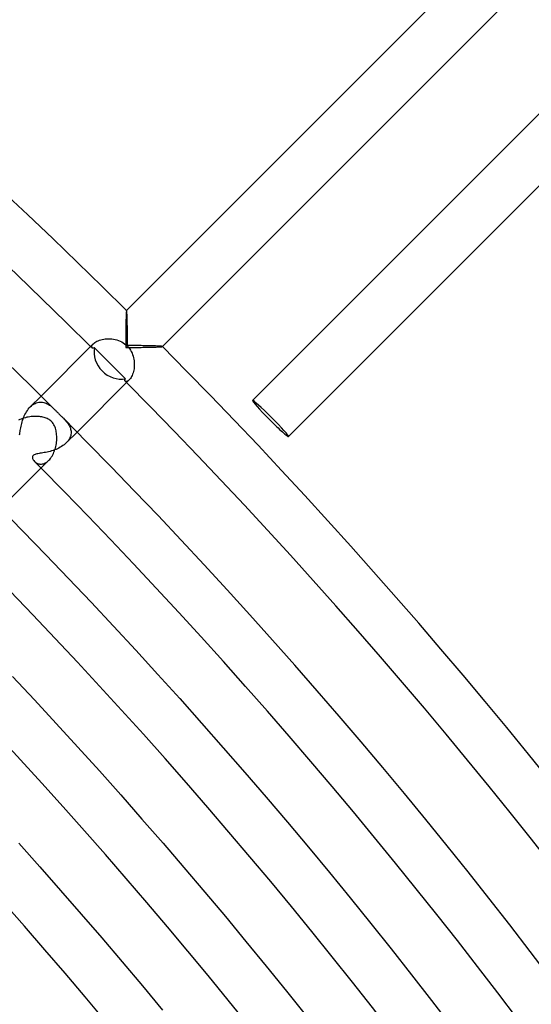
# Model space of a CAD drawing. Header units: millimetres. Extents: x -485 to 485, y -485 to 485.
# Tile 108 of 110: x 301 to 342, y 258 to 335. Entities that reach past the tile are written whole.
import ezdxf

# ---------------------------------------------------------------- set-up
doc = ezdxf.new("R2010")
doc.units = ezdxf.units.MM
doc.layers.add('HIDDEN', color=7, linetype='Continuous')
doc.layers.add('THICK', color=7, linetype='Continuous')

msp = doc.modelspace()

# ---------------------------------------------------------------- linework, layer by layer
at = {"layer": 'HIDDEN'}
for p, q in [((309.692, 312.449), (309.687, 312.39)), ((309.697, 312.493), (309.692, 312.449)), ((309.702, 312.522), (309.697, 312.493)), ((309.708, 312.536), (309.702, 312.522)), ((309.709, 312.537), (309.708, 312.537)), ((309.708, 312.537), (309.708, 312.536)), ((309.71, 312.537), (309.709, 312.537)), ((309.711, 312.537), (309.71, 312.537)), ((309.71, 312.537), (309.71, 312.537)), ((309.711, 312.536), (309.711, 312.537)), ((309.659, 311.686), (309.656, 311.557)), ((309.662, 311.81), (309.659, 311.686)), ((309.666, 311.928), (309.662, 311.81)), ((309.669, 312.039), (309.666, 311.928)), ((309.673, 312.142), (309.669, 312.039)), ((309.678, 312.236), (309.673, 312.142)), ((309.682, 312.319), (309.678, 312.236)), ((309.687, 312.39), (309.682, 312.319)), ((309.648, 311), (309.646, 310.854)), ((309.649, 311.144), (309.648, 311)), ((309.652, 311.285), (309.649, 311.144)), ((309.654, 311.423), (309.652, 311.285)), ((309.656, 311.557), (309.654, 311.423)), ((309.642, 310.253), (309.641, 310.1)), ((309.641, 310.1), (309.641, 309.947)), ((309.643, 310.557), (309.642, 310.406)), ((309.642, 310.406), (309.642, 310.253)), ((309.645, 310.706), (309.643, 310.557)), ((309.646, 310.854), (309.645, 310.706)), ((306.965, 309.687), (306.971, 309.728)), ((306.967, 309.652), (306.965, 309.687)), ((306.977, 309.622), (306.967, 309.652)), ((306.971, 309.728), (306.987, 309.773)), ((306.994, 309.598), (306.977, 309.622)), ((306.987, 309.773), (307.013, 309.821)), ((307.006, 309.588), (306.994, 309.598)), ((307.019, 309.581), (307.006, 309.588)), ((307.013, 309.821), (307.049, 309.872)), ((307.035, 309.575), (307.019, 309.581)), ((307.052, 309.573), (307.035, 309.575)), ((307.049, 309.872), (307.096, 309.924)), ((307.07, 309.573), (307.052, 309.573)), ((307.09, 309.575), (307.07, 309.573)), ((307.111, 309.581), (307.09, 309.575)), ((307.133, 309.59), (307.111, 309.581)), ((307.156, 309.601), (307.133, 309.59)), ((307.18, 309.616), (307.156, 309.601)), ((307.589, 309.209), (307.18, 309.616)), ((309.641, 309.947), (309.64, 309.794)), ((309.64, 309.794), (309.64, 309.64)), ((309.64, 309.64), (309.794, 309.64)), ((309.794, 309.64), (309.947, 309.641)), ((309.947, 309.641), (310.1, 309.641)), ((310.1, 309.641), (310.253, 309.642)), ((310.253, 309.642), (310.406, 309.642)), ((310.406, 309.642), (310.557, 309.643)), ((310.557, 309.643), (310.706, 309.645)), ((310.706, 309.645), (310.854, 309.646)), ((310.854, 309.646), (311, 309.648)), ((311, 309.648), (311.144, 309.649)), ((311.144, 309.649), (311.285, 309.652)), ((311.285, 309.652), (311.423, 309.654)), ((311.423, 309.654), (311.557, 309.656)), ((311.557, 309.656), (311.686, 309.659)), ((311.686, 309.659), (311.81, 309.662)), ((311.81, 309.662), (311.928, 309.666)), ((311.928, 309.666), (312.039, 309.669)), ((312.039, 309.669), (312.142, 309.673)), ((312.142, 309.673), (312.236, 309.678)), ((312.236, 309.678), (312.319, 309.682)), ((312.319, 309.682), (312.39, 309.687)), ((312.39, 309.687), (312.449, 309.692)), ((312.449, 309.692), (312.493, 309.697)), ((312.493, 309.697), (312.522, 309.702)), ((312.522, 309.702), (312.536, 309.708)), ((312.537, 309.711), (312.536, 309.711)), ((312.536, 309.708), (312.537, 309.708)), ((312.537, 309.71), (312.537, 309.711)), ((312.537, 309.709), (312.537, 309.71)), ((312.537, 309.71), (312.537, 309.71)), ((312.537, 309.708), (312.537, 309.709)), ((307.995, 308.804), (307.589, 309.209)), ((308.4, 308.4), (307.995, 308.804)), ((308.804, 307.995), (308.4, 308.4)), ((309.209, 307.589), (308.804, 307.995)), ((309.616, 307.18), (309.209, 307.589)), ((309.573, 307.07), (309.576, 307.09)), ((309.573, 307.052), (309.573, 307.07)), ((309.575, 307.035), (309.573, 307.052)), ((309.581, 307.019), (309.575, 307.035)), ((309.576, 307.09), (309.581, 307.111)), ((309.581, 307.111), (309.59, 307.133)), ((309.588, 307.006), (309.581, 307.019)), ((309.598, 306.994), (309.588, 307.006)), ((309.59, 307.133), (309.602, 307.156)), ((309.602, 307.156), (309.616, 307.18)), ((309.821, 307.013), (309.773, 306.987)), ((309.872, 307.049), (309.821, 307.013)), ((309.924, 307.096), (309.872, 307.049)), ((309.622, 306.977), (309.598, 306.994)), ((309.652, 306.967), (309.622, 306.977)), ((309.687, 306.965), (309.652, 306.967)), ((309.728, 306.971), (309.687, 306.965)), ((309.773, 306.987), (309.728, 306.971)), ((302.144, 304.972), (302.992, 305.82)), ((301.846, 304.588), (301.913, 304.692)), ((301.913, 304.692), (301.985, 304.791)), ((301.985, 304.791), (302.062, 304.885)), ((302.062, 304.885), (302.143, 304.972)), ((302.143, 304.972), (302.231, 305.054)), ((302.231, 305.054), (302.323, 305.126)), ((302.323, 305.126), (302.418, 305.19)), ((302.418, 305.19), (302.515, 305.242)), ((302.515, 305.242), (302.613, 305.284)), ((302.613, 305.284), (302.711, 305.315)), ((302.711, 305.315), (302.81, 305.336)), ((302.81, 305.336), (302.909, 305.346)), ((302.909, 305.346), (303.007, 305.347)), ((303.007, 305.347), (303.104, 305.338)), ((303.104, 305.338), (303.2, 305.319)), ((303.2, 305.319), (303.294, 305.292)), ((303.294, 305.292), (303.387, 305.257)), ((303.387, 305.257), (303.479, 305.213)), ((303.479, 305.213), (303.569, 305.162)), ((303.569, 305.162), (303.659, 305.104)), ((303.659, 305.104), (303.747, 305.04)), ((303.747, 305.04), (303.831, 304.971)), ((303.831, 304.971), (303.914, 304.898)), ((303.914, 304.898), (303.994, 304.823)), ((303.994, 304.823), (304.072, 304.746)), ((301.54, 303.905), (301.58, 304.022)), ((301.58, 304.022), (301.624, 304.139)), ((301.624, 304.139), (301.672, 304.254)), ((301.672, 304.254), (301.725, 304.368)), ((301.725, 304.368), (301.783, 304.48)), ((301.783, 304.48), (301.846, 304.588)), ((304.746, 304.072), (304.806, 304.012)), ((304.806, 304.012), (304.863, 303.952)), ((304.863, 303.952), (304.917, 303.893)), ((301.356, 303.125), (301.374, 303.227)), ((301.374, 303.227), (301.394, 303.333)), ((301.394, 303.333), (301.417, 303.443)), ((301.417, 303.443), (301.443, 303.556)), ((301.443, 303.556), (301.471, 303.672)), ((301.471, 303.672), (301.504, 303.788)), ((301.504, 303.788), (301.54, 303.905)), ((304.917, 303.893), (304.969, 303.833)), ((304.969, 303.833), (305.019, 303.773)), ((305.019, 303.773), (305.066, 303.712)), ((305.066, 303.712), (305.112, 303.648)), ((305.112, 303.648), (305.155, 303.582)), ((305.155, 303.582), (305.195, 303.513)), ((305.195, 303.513), (305.232, 303.443)), ((305.232, 303.443), (305.264, 303.37)), ((305.264, 303.37), (305.292, 303.294)), ((305.292, 303.294), (305.315, 303.217)), ((305.315, 303.217), (305.332, 303.139)), ((305.332, 303.139), (305.343, 303.058)), ((301.297, 302.769), (301.311, 302.85)), ((301.311, 302.85), (301.325, 302.937)), ((301.325, 302.937), (301.34, 303.028)), ((301.34, 303.028), (301.356, 303.125)), ((304.972, 302.144), (305.82, 302.992)), ((305.171, 302.388), (305.113, 302.305)), ((305.221, 302.472), (305.171, 302.388)), ((305.262, 302.557), (305.221, 302.472)), ((305.295, 302.642), (305.262, 302.557)), ((305.319, 302.727), (305.295, 302.642)), ((305.336, 302.811), (305.319, 302.727)), ((305.346, 302.895), (305.336, 302.811)), ((305.343, 303.058), (305.348, 302.977)), ((305.348, 302.977), (305.346, 302.895)), ((304.05, 301.59), (303.931, 301.548)), ((304.166, 301.635), (304.05, 301.59)), ((304.281, 301.684), (304.166, 301.635)), ((304.394, 301.738), (304.281, 301.684)), ((304.502, 301.796), (304.394, 301.738)), ((304.607, 301.858), (304.502, 301.796)), ((304.708, 301.924), (304.607, 301.858)), ((304.803, 301.994), (304.708, 301.924)), ((304.891, 302.068), (304.803, 301.994)), ((304.973, 302.144), (304.891, 302.068)), ((305.047, 302.223), (304.973, 302.144)), ((305.113, 302.305), (305.047, 302.223)), ((302.321, 301.084), (302.309, 301.031)), ((302.309, 301.031), (302.31, 300.975)), ((302.31, 300.975), (302.324, 300.917)), ((302.348, 301.132), (302.321, 301.084)), ((302.324, 300.917), (302.347, 300.86)), ((302.347, 300.86), (302.378, 300.803)), ((302.39, 301.173), (302.348, 301.132)), ((302.448, 301.208), (302.39, 301.173)), ((302.515, 301.236), (302.448, 301.208)), ((302.588, 301.258), (302.515, 301.236)), ((302.664, 301.276), (302.588, 301.258)), ((302.743, 301.292), (302.664, 301.276)), ((302.828, 301.307), (302.743, 301.292)), ((302.92, 301.323), (302.828, 301.307)), ((303.018, 301.339), (302.92, 301.323)), ((303.121, 301.356), (303.018, 301.339)), ((303.229, 301.375), (303.121, 301.356)), ((303.341, 301.396), (303.229, 301.375)), ((303.456, 301.42), (303.341, 301.396)), ((303.574, 301.447), (303.456, 301.42)), ((303.693, 301.477), (303.574, 301.447)), ((303.812, 301.511), (303.693, 301.477)), ((303.931, 301.548), (303.812, 301.511)), ((302.378, 300.803), (302.419, 300.746)), ((302.419, 300.746), (302.469, 300.691)), ((302.469, 300.691), (302.51, 300.652)), ((302.51, 300.652), (302.555, 300.616)), ((302.555, 300.616), (302.605, 300.583)), ((302.605, 300.583), (302.658, 300.554)), ((302.658, 300.554), (302.714, 300.528)), ((302.714, 300.528), (302.773, 300.508)), ((302.773, 300.508), (302.834, 300.492)), ((302.834, 300.492), (302.898, 300.483)), ((302.898, 300.483), (302.964, 300.479)), ((302.964, 300.479), (303.032, 300.481)), ((303.032, 300.481), (303.101, 300.491)), ((303.101, 300.491), (303.172, 300.508)), ((303.172, 300.508), (303.244, 300.532)), ((303.244, 300.532), (303.316, 300.564)), ((303.316, 300.564), (303.389, 300.604)), ((303.389, 300.604), (303.462, 300.653)), ((303.462, 300.653), (303.534, 300.711)), ((303.534, 300.711), (303.605, 300.776))]:
    msp.add_line(p, q, dxfattribs=at)
for radius, start, end in [(436, 45.24201, 45.26281), (436, 44.73717, 44.75803), (426.5, 44.73133, 44.83114)]:
    msp.add_arc((0, 0), radius, start, end, dxfattribs=at)
for start_param, end_param in [(-2.608733, -1.570796), (-1.570796, -0.53286)]:
    msp.add_ellipse((309.026, 309.026), major_axis=(1.414, -1.414), ratio=0.874157, start_param=start_param, end_param=end_param, dxfattribs=at)
at = {"layer": 'THICK'}
for p, q in [((335.876, 338.704), (309.71, 312.538)), ((338.704, 335.876), (312.538, 309.71)), ((344.361, 330.219), (319.612, 305.47)), ((347.189, 327.39), (322.441, 302.642)), ((309.717, 312.521), (309.711, 312.536)), ((309.723, 312.488), (309.717, 312.521)), ((309.729, 312.437), (309.723, 312.488)), ((309.734, 312.37), (309.729, 312.437)), ((309.74, 312.289), (309.734, 312.37)), ((309.745, 312.196), (309.74, 312.289)), ((309.75, 312.091), (309.745, 312.196)), ((309.754, 311.977), (309.75, 312.091)), ((309.758, 311.854), (309.754, 311.977)), ((309.762, 311.723), (309.758, 311.854)), ((309.766, 311.586), (309.762, 311.723)), ((309.769, 311.444), (309.766, 311.586)), ((309.772, 311.297), (309.769, 311.444)), ((309.774, 311.146), (309.772, 311.297)), ((309.777, 310.989), (309.774, 311.146)), ((309.779, 310.827), (309.777, 310.989)), ((307.291, 310.072), (307.376, 310.118)), ((307.376, 310.118), (307.469, 310.161)), ((307.469, 310.161), (307.57, 310.2)), ((307.57, 310.2), (307.679, 310.234)), ((307.679, 310.234), (307.795, 310.263)), ((307.795, 310.263), (307.916, 310.286)), ((307.916, 310.286), (308.04, 310.303)), ((308.04, 310.303), (308.168, 310.313)), ((308.168, 310.313), (308.298, 310.317)), ((308.298, 310.317), (308.429, 310.313)), ((308.429, 310.313), (308.562, 310.302)), ((308.562, 310.302), (308.694, 310.284)), ((308.694, 310.284), (308.825, 310.258)), ((308.825, 310.258), (308.955, 310.225)), ((308.955, 310.225), (309.082, 310.183)), ((309.082, 310.183), (309.207, 310.134)), ((309.207, 310.134), (309.328, 310.076)), ((309.781, 310.661), (309.779, 310.827)), ((309.782, 310.491), (309.781, 310.661)), ((309.783, 310.318), (309.782, 310.491)), ((309.784, 310.143), (309.783, 310.318)), ((309.785, 309.965), (309.784, 310.143)), ((302.992, 305.82), (307.096, 309.925)), ((307.096, 309.924), (307.151, 309.974)), ((307.151, 309.974), (307.216, 310.024)), ((307.216, 310.024), (307.291, 310.072)), ((309.328, 310.076), (309.444, 310.009)), ((309.444, 310.009), (309.556, 309.934)), ((309.556, 309.934), (309.661, 309.851)), ((309.661, 309.851), (309.76, 309.76)), ((309.76, 309.76), (309.856, 309.655)), ((309.785, 309.785), (309.785, 309.965)), ((309.943, 309.785), (309.785, 309.785)), ((309.856, 309.655), (309.943, 309.544)), ((310.1, 309.784), (309.943, 309.785)), ((309.943, 309.544), (310.019, 309.429)), ((310.019, 309.429), (310.084, 309.312)), ((310.255, 309.784), (310.1, 309.784)), ((310.409, 309.783), (310.255, 309.784)), ((310.56, 309.782), (310.409, 309.783)), ((310.708, 309.78), (310.56, 309.782)), ((310.853, 309.779), (310.708, 309.78)), ((310.995, 309.777), (310.853, 309.779)), ((311.133, 309.775), (310.995, 309.777)), ((311.267, 309.772), (311.133, 309.775)), ((311.397, 309.77), (311.267, 309.772)), ((311.524, 309.767), (311.397, 309.77)), ((311.647, 309.764), (311.524, 309.767)), ((311.766, 309.761), (311.647, 309.764)), ((311.879, 309.757), (311.766, 309.761)), ((311.986, 309.754), (311.879, 309.757)), ((312.087, 309.75), (311.986, 309.754)), ((312.18, 309.746), (312.087, 309.75)), ((312.265, 309.741), (312.18, 309.746)), ((312.34, 309.737), (312.265, 309.741)), ((312.404, 309.732), (312.34, 309.737)), ((312.457, 309.727), (312.404, 309.732)), ((312.497, 309.722), (312.457, 309.727)), ((312.524, 309.717), (312.497, 309.722)), ((312.536, 309.711), (312.524, 309.717)), ((310.084, 309.312), (310.14, 309.193)), ((310.14, 309.193), (310.187, 309.073)), ((310.187, 309.073), (310.226, 308.953)), ((310.226, 308.953), (310.257, 308.83)), ((310.257, 308.83), (310.282, 308.706)), ((310.282, 308.706), (310.3, 308.582)), ((310.3, 308.582), (310.312, 308.457)), ((310.275, 307.853), (310.25, 307.741)), ((310.294, 307.969), (310.275, 307.853)), ((310.307, 308.088), (310.294, 307.969)), ((310.315, 308.209), (310.307, 308.088)), ((310.312, 308.457), (310.316, 308.332)), ((310.316, 308.332), (310.315, 308.209)), ((305.82, 302.992), (309.925, 307.096)), ((309.971, 307.147), (309.924, 307.096)), ((310.018, 307.208), (309.971, 307.147)), ((310.064, 307.277), (310.018, 307.208)), ((310.108, 307.356), (310.064, 307.277)), ((310.149, 307.442), (310.108, 307.356)), ((310.187, 307.535), (310.149, 307.442)), ((310.221, 307.635), (310.187, 307.535)), ((310.25, 307.741), (310.221, 307.635)), ((304.072, 304.746), (304.115, 304.704)), ((304.115, 304.704), (304.155, 304.663)), ((301.315, 303.966), (301.212, 303.916)), ((301.422, 304.012), (301.315, 303.966)), ((301.531, 304.053), (301.422, 304.012)), ((301.642, 304.09), (301.531, 304.053)), ((301.755, 304.122), (301.642, 304.09)), ((301.869, 304.15), (301.755, 304.122)), ((301.984, 304.173), (301.869, 304.15)), ((302.098, 304.192), (301.984, 304.173)), ((302.212, 304.206), (302.098, 304.192)), ((302.325, 304.216), (302.212, 304.206)), ((302.435, 304.222), (302.325, 304.216)), ((302.544, 304.225), (302.435, 304.222)), ((302.65, 304.223), (302.544, 304.225)), ((302.754, 304.218), (302.65, 304.223)), ((302.855, 304.209), (302.754, 304.218)), ((302.953, 304.196), (302.855, 304.209)), ((303.047, 304.181), (302.953, 304.196)), ((303.139, 304.162), (303.047, 304.181)), ((303.227, 304.139), (303.139, 304.162)), ((303.311, 304.114), (303.227, 304.139)), ((303.392, 304.084), (303.311, 304.114)), ((303.47, 304.052), (303.392, 304.084)), ((303.546, 304.014), (303.47, 304.052)), ((303.62, 303.972), (303.546, 304.014)), ((303.69, 303.924), (303.62, 303.972)), ((303.756, 303.872), (303.69, 303.924)), ((304.155, 304.663), (304.193, 304.625)), ((304.193, 304.625), (304.228, 304.588)), ((304.228, 304.588), (304.262, 304.554)), ((304.262, 304.554), (304.293, 304.522)), ((304.293, 304.522), (304.322, 304.492)), ((304.322, 304.492), (304.35, 304.464)), ((304.35, 304.464), (304.378, 304.435)), ((304.378, 304.435), (304.407, 304.407)), ((304.407, 304.407), (304.44, 304.373)), ((304.44, 304.373), (304.475, 304.339)), ((304.475, 304.339), (304.51, 304.305)), ((304.51, 304.305), (304.544, 304.271)), ((304.544, 304.271), (304.579, 304.237)), ((304.579, 304.237), (304.613, 304.203)), ((304.613, 304.203), (304.647, 304.17)), ((304.647, 304.17), (304.681, 304.137)), ((304.681, 304.137), (304.714, 304.105)), ((304.714, 304.105), (304.746, 304.072)), ((303.816, 303.816), (303.756, 303.872)), ((303.888, 303.737), (303.816, 303.816)), ((303.949, 303.654), (303.888, 303.737)), ((304.003, 303.567), (303.949, 303.654)), ((304.048, 303.477), (304.003, 303.567)), ((304.087, 303.384), (304.048, 303.477)), ((304.12, 303.29), (304.087, 303.384)), ((304.148, 303.196), (304.12, 303.29)), ((304.17, 303.1), (304.148, 303.196)), ((304.189, 302.999), (304.17, 303.1)), ((304.204, 302.895), (304.189, 302.999)), ((304.215, 302.787), (304.204, 302.895)), ((304.222, 302.676), (304.215, 302.787)), ((304.217, 302.329), (304.223, 302.447)), ((304.225, 302.563), (304.222, 302.676)), ((304.223, 302.447), (304.225, 302.563)), ((304.046, 301.509), (304.084, 301.621)), ((304.084, 301.621), (304.117, 301.736)), ((304.117, 301.736), (304.146, 301.852)), ((304.146, 301.852), (304.17, 301.97)), ((304.17, 301.97), (304.19, 302.09)), ((304.19, 302.09), (304.206, 302.21)), ((304.206, 302.21), (304.217, 302.329)), ((303.605, 300.776), (303.67, 300.846)), ((303.67, 300.846), (303.733, 300.923)), ((303.733, 300.923), (303.795, 301.008)), ((303.795, 301.008), (303.852, 301.098)), ((303.852, 301.098), (303.907, 301.194)), ((303.907, 301.194), (303.957, 301.295)), ((303.957, 301.295), (304.003, 301.4)), ((304.003, 301.4), (304.046, 301.509)), ((299.81, 296.982), (303.605, 300.777)), ((299.761, 297.031), (301.568, 295.197)), ((301.568, 295.197), (303.363, 293.352)), ((303.363, 293.352), (305.146, 291.496)), ((305.146, 291.496), (306.919, 289.629)), ((306.919, 289.629), (308.68, 287.751)), ((308.68, 287.751), (310.43, 285.863)), ((310.43, 285.863), (312.168, 283.964)), ((312.168, 283.964), (313.894, 282.054)), ((300.737, 283.795), (302.463, 281.955)), ((302.463, 281.955), (304.177, 280.105)), ((313.894, 282.054), (315.609, 280.134)), ((304.177, 280.105), (305.88, 278.244)), ((315.609, 280.134), (317.312, 278.204)), ((305.88, 278.244), (307.572, 276.373)), ((317.312, 278.204), (319.003, 276.263)), ((307.572, 276.373), (309.252, 274.492)), ((319.003, 276.263), (320.682, 274.312)), ((309.252, 274.492), (310.92, 272.6)), ((320.682, 274.312), (322.35, 272.35)), ((310.92, 272.6), (312.578, 270.698)), ((322.35, 272.35), (324.005, 270.379)), ((301.249, 270.692), (302.895, 268.849)), ((312.578, 270.698), (314.223, 268.786)), ((324.005, 270.379), (325.648, 268.397)), ((302.895, 268.849), (304.529, 266.996)), ((314.223, 268.786), (315.857, 266.865)), ((325.648, 268.397), (327.28, 266.406)), ((304.529, 266.996), (306.152, 265.134)), ((315.857, 266.865), (317.479, 264.933)), ((327.28, 266.406), (328.899, 264.405)), ((306.152, 265.134), (307.764, 263.261)), ((317.479, 264.933), (319.089, 262.991)), ((328.899, 264.405), (330.505, 262.393)), ((307.764, 263.261), (309.364, 261.379)), ((319.089, 262.991), (320.687, 261.04)), ((330.505, 262.393), (332.1, 260.372)), ((309.364, 261.379), (310.953, 259.487)), ((320.687, 261.04), (322.274, 259.079)), ((332.1, 260.372), (333.682, 258.342)), ((310.953, 259.487), (312.53, 257.585)), ((322.274, 259.079), (323.848, 257.108)), ((333.682, 258.342), (335.252, 256.301))]:
    msp.add_line(p, q, dxfattribs=at)
for centre, radius, start, end in [((0, 0), 440, 45.26011, 89.73992), ((0, 0), 436, 45.26281, 89.73717), ((0, 0), 430.5, 45.06347, 89.93655), ((341.533, 333.047), 8, 314.99995, 134.99986), ((341.533, 333.047), 4, 314.99995, 134.99974), ((0, 0), 440, 0.26012, 44.73993), ((0, 0), 436, 0.26282, 44.73717), ((0, 0), 430.5, 0.06343, 44.93656), ((0, 0), 426.5, 0.26866, 44.73133), ((0, 0), 418, 0.27416, 44.72583), ((0, 0), 409.5, 0.27983, 44.72016), ((0, 0), 401, 0.28579, 44.71426), ((0, 0), 392.5, 0.29198, 44.70807), ((0, 0), 384, 0.2984, 44.70159), ((0, 0), 375.5, 0.30516, 44.69483), ((0, 0), 367, 0.31226, 44.68779)]:
    msp.add_arc(centre, radius, start, end, dxfattribs=at)
for start_param, end_param in [(0, 1.570796), (-1.570796, 0), (1.570796, 3.141593), (3.141593, 4.712389)]:
    msp.add_ellipse((321.026, 304.056), major_axis=(-1.414, 1.414), ratio=0.05705, start_param=start_param, end_param=end_param, dxfattribs=at)

doc.saveas('drawing.dxf')
